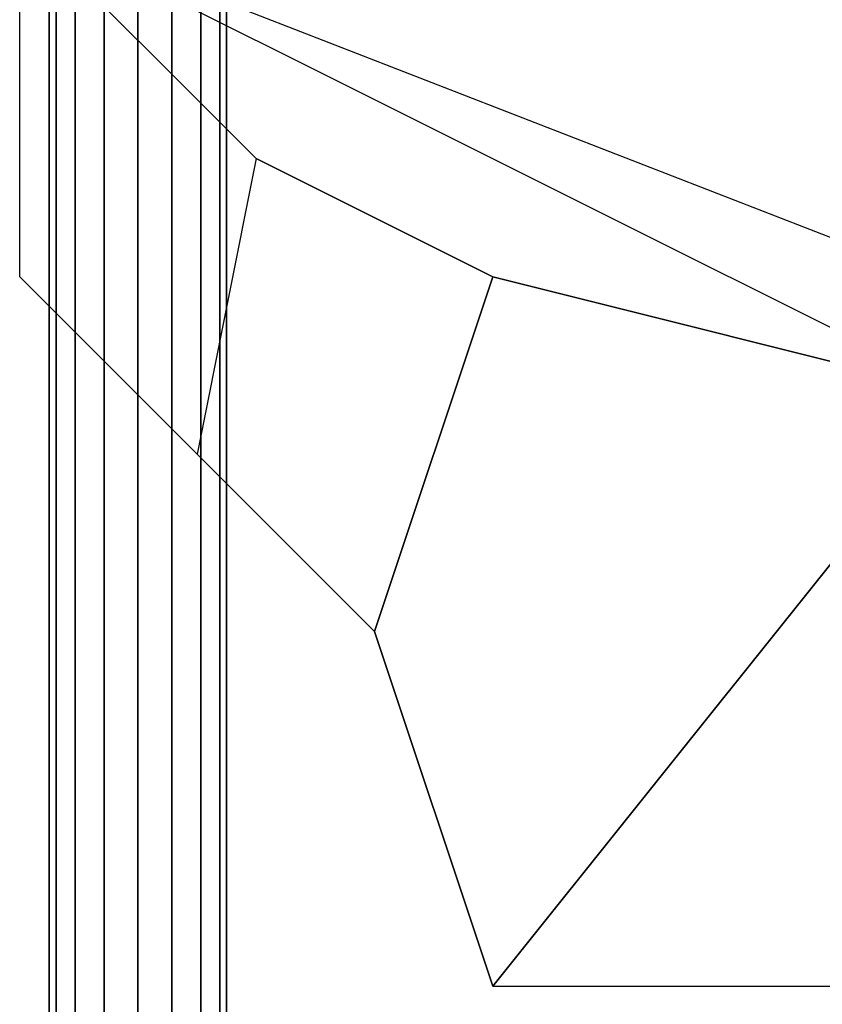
# Model space of a CAD drawing. Extents: x 0 to 64.2, y -2.2 to 30.2.
# Tile 6 of 25: x 12 to 18.8, y 4.8 to 13.2. Entities that reach past the tile are written whole.
import ezdxf

# ---------------------------------------------------------------- set-up
doc = ezdxf.new("R2010")
doc.units = 0
doc.header["$MEASUREMENT"] = 0
doc.layers.add('5', color=5, linetype='CONTINUOUS')
doc.layers.add('CAR1', color=7, linetype='CONTINUOUS')

msp = doc.modelspace()

# ---------------------------------------------------------------- linework, layer by layer
at = {"layer": '5', "linetype": 'CONTINUOUS'}
for points in [[(20, 10, 6), (12, 14, 6), (21, 10.5, 7.5)], [(12, 14, 6), (14, 12, 6), (16, 11, 6), (20, 10, 6)], [(12, 14, 6), (21, 10.5, 7.5), (22, 11, 9), (20, 14, 9)], [(13.5, 9.5, 6), (12, 11, 6), (12, 14, 6), (14, 12, 6)], [(15, 8, 6), (16, 11, 6), (14, 12, 6), (13.5, 9.5, 6)], [(13.5, 9.5, 6), (13.5, 9.5, 5.5), (12, 11, 5.5), (12, 11, 6)], [(20, 10, 6), (16, 11, 6), (15, 8, 6), (16, 5, 6)], [(22, 5, 6), (22, 9, 6), (20, 10, 6), (16, 5, 6)], [(15, 8, 6), (15, 8, 5.5), (13.5, 9.5, 5.5), (13.5, 9.5, 6)], [(16, 5, 6), (16, 5, 5.5), (15, 8, 5.5), (15, 8, 6)]]:
    msp.add_3dface(points, dxfattribs=at)
at = {"layer": 'CAR1', "color": 7, "linetype": 'CONTINUOUS'}
for points in [[(12.25, 2, 5), (12.25, 14, 5), (12.30709, 14, 5.287013), (12.30709, 2, 5.287013)], [(12.30709, 2, 4.712987), (12.30709, 14, 4.712987), (12.25, 14, 5), (12.25, 2, 5)], [(12.30709, 2, 5.287013), (12.30709, 14, 5.287013), (12.46967, 14, 5.53033), (12.46967, 2, 5.53033)], [(12.46967, 2, 4.46967), (12.46967, 14, 4.46967), (12.30709, 14, 4.712987), (12.30709, 2, 4.712987)], [(12.46967, 2, 5.53033), (12.46967, 14, 5.53033), (12.712987, 14, 5.69291), (12.712987, 2, 5.69291)], [(12.712987, 2, 4.30709), (12.712987, 14, 4.30709), (12.46967, 14, 4.46967), (12.46967, 2, 4.46967)], [(12.712987, 2, 5.69291), (12.712987, 14, 5.69291), (13, 14, 5.75), (13, 2, 5.75)], [(13, 2, 4.25), (13, 14, 4.25), (12.712987, 14, 4.30709), (12.712987, 2, 4.30709)], [(13, 2, 5.75), (13, 14, 5.75), (13.287013, 14, 5.69291), (13.287013, 2, 5.69291)], [(13.287013, 2, 4.30709), (13.287013, 14, 4.30709), (13, 14, 4.25), (13, 2, 4.25)], [(13.287013, 2, 5.69291), (13.287013, 14, 5.69291), (13.53033, 14, 5.53033), (13.53033, 2, 5.53033)], [(13.53033, 2, 4.46967), (13.53033, 14, 4.46967), (13.287013, 14, 4.30709), (13.287013, 2, 4.30709)], [(13.53033, 2, 5.53033), (13.53033, 14, 5.53033), (13.69291, 14, 5.287013), (13.69291, 2, 5.287013)], [(13.69291, 2, 4.712987), (13.69291, 14, 4.712987), (13.53033, 14, 4.46967), (13.53033, 2, 4.46967)], [(13.69291, 2, 5.287013), (13.69291, 14, 5.287013), (13.75, 14, 5), (13.75, 2, 5)], [(13.75, 2, 5), (13.75, 14, 5), (13.69291, 14, 4.712987), (13.69291, 2, 4.712987)]]:
    msp.add_3dface(points, dxfattribs=at)

doc.saveas('drawing.dxf')
